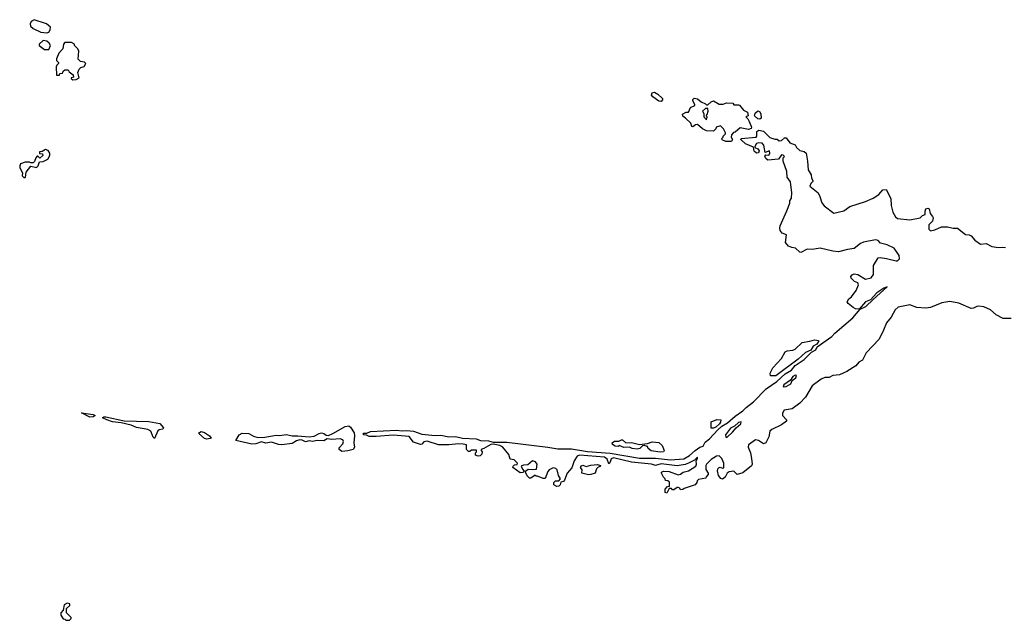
# Model space of a CAD drawing. Extents: x 2737564 to 2859580, y 876530 to 1012372.
# Tile 94 of 110: x 2762338 to 2771006, y 979790 to 985081. Entities that reach past the tile are written whole.
import ezdxf

# ---------------------------------------------------------------- set-up
doc = ezdxf.new("R2010")
doc.units = 0

msp = doc.modelspace()

# ---------------------------------------------------------------- linework, layer by layer
at = {"layer": '0CON05XD'}
for points in [[(2762575, 984966.2), (2762595, 984972.5), (2762607, 984993), (2762607.5, 985015), (2762572.5, 985045), (2762465, 985081.2), (2762438.8, 985065), (2762430, 985045), (2762431.2, 985025), (2762455, 985004), (2762525, 984972.5), (2762575, 984966.2)], [(2762595, 984820), (2762607.5, 984855), (2762597.5, 984875), (2762575, 984892.5), (2762543, 984897), (2762510, 984865), (2762510, 984855), (2762555, 984820), (2762595, 984820)], [(2762805, 984550), (2762835, 984553.3), (2762861.7, 984568.3), (2762850, 984615), (2762860, 984645), (2762875, 984660), (2762905, 984670), (2762920, 984695), (2762907, 984707), (2762873, 984713), (2762853, 984733), (2762857.5, 984805), (2762850, 984825), (2762820, 984855), (2762820, 984865), (2762795, 984880), (2762735, 984880), (2762723, 984867), (2762717, 984823), (2762682.5, 984785), (2762662.5, 984735), (2762663, 984723), (2762680, 984705), (2762680, 984695), (2762665, 984680), (2762660, 984665), (2762663, 984593), (2762688.3, 984591.7), (2762691.7, 984608.3), (2762715, 984610), (2762721.7, 984628.3), (2762735, 984640), (2762765, 984640), (2762771.7, 984621.7), (2762807.5, 984595), (2762810, 984575), (2762791.7, 984568.3), (2762791.7, 984561.7), (2762805, 984550)], [(2767985, 984361.2), (2767965, 984362.5), (2767910.6, 984400.6), (2767900.8, 984415), (2767905, 984436.2), (2767925, 984442), (2767955.8, 984425.8), (2767995.9, 984385.9), (2767995.9, 984374.1), (2767985, 984361.2)], [(2768555, 984006.7), (2768521.7, 984021.7), (2768520, 984035), (2768530, 984045), (2768530, 984055), (2768550, 984075), (2768550, 984085), (2768535, 984120), (2768507.5, 984147.5), (2768470, 984135), (2768465, 984120), (2768445, 984100), (2768385, 984102.5), (2768349.3, 984119.3), (2768305, 984156.7), (2768286.4, 984153.6), (2768265, 984137.5), (2768255, 984140), (2768245, 984170), (2768200, 984215), (2768175, 984230), (2768171.7, 984248.3), (2768203.6, 984266.4), (2768225, 984267.5), (2768243.6, 984306.4), (2768280, 984325), (2768282.5, 984335), (2768262.5, 984365), (2768263, 984377), (2768275, 984390), (2768305, 984382.5), (2768336.4, 984356.4), (2768375, 984340), (2768385, 984330), (2768395, 984330), (2768425, 984357.5), (2768445, 984366.2), (2768495, 984337.5), (2768531.7, 984338.3), (2768561.2, 984348.8), (2768615, 984346.7), (2768625, 984330), (2768665, 984332.5), (2768675, 984327.5), (2768710, 984285), (2768745, 984267.5), (2768750, 984235), (2768730, 984225), (2768748.3, 984208.3), (2768760, 984185), (2768780, 984135), (2768778.3, 984121.7), (2768755, 984113.3), (2768681.7, 984128.3), (2768635, 984090), (2768621.7, 984088.3), (2768603, 984067), (2768602.5, 984045), (2768612.5, 984025), (2768605, 984007.5), (2768555, 984006.7)], [(2768385, 984200), (2768390, 984225), (2768380, 984235), (2768390, 984245), (2768400, 984275), (2768395, 984300), (2768375, 984300), (2768350, 984275), (2768360, 984255), (2768360, 984225), (2768385, 984200)], [(2768855, 984203.8), (2768835, 984208.8), (2768807.5, 984235), (2768811.7, 984258.3), (2768835, 984278.8), (2768851.7, 984271.7), (2768862.3, 984252.3), (2768865.8, 984215), (2768855, 984203.8)], [(2768781.4, 981215), (2768786.2, 981165), (2768780.5, 981149.5), (2768705, 981090), (2768655, 981073.8), (2768625, 981102.5), (2768585, 981097.5), (2768565, 981087.5), (2768549.1, 981050.9), (2768525, 981033.3), (2768509.7, 981039.7), (2768489.4, 981065), (2768481.7, 981108.3), (2768484.4, 981125.6), (2768495, 981136.7), (2768505, 981140), (2768525, 981130), (2768536.4, 981133.6), (2768537.5, 981175), (2768520, 981215), (2768495, 981240), (2768473, 981237), (2768425, 981207.5), (2768383, 981167), (2768377.5, 981155), (2768378.3, 981118.3), (2768400, 981085), (2768400, 981075), (2768380, 981055), (2768378.3, 981041.7), (2768315, 981030), (2768301.7, 981018.3), (2768300, 981005), (2768285, 980982.5), (2768188.3, 980951.7), (2768175, 980942.5), (2768155, 980940), (2768150, 980955), (2768135, 980960), (2768125, 980960), (2768095, 980940), (2768085, 980940), (2768075, 980950), (2768055, 980950), (2768035, 980910), (2768020, 980915), (2768020, 980945), (2768041.7, 980968.3), (2768058.3, 980971.7), (2768057, 981007), (2768045, 981020), (2768021.7, 981021.7), (2768020, 981035), (2768005, 981050), (2767987.5, 981085), (2767987.5, 981095), (2768005, 981102.5), (2768055, 981100), (2768135, 981072.5), (2768155, 981077.5), (2768177.5, 981095), (2768225, 981106.7), (2768290.8, 981149.2), (2768296.2, 981165), (2768293.6, 981196.4), (2768306, 981215), (2768305, 981228), (2768278.6, 981201.4), (2768225.7, 981175), (2768195, 981161.3), (2768125, 981150.9), (2767985, 981169.5), (2767935, 981152.5), (2767900, 981165), (2767723.4, 981183.4), (2767565, 981222.2), (2767545, 981212), (2767533.6, 981176.4), (2767525, 981170), (2767509.7, 981209.7), (2767485, 981228.2), (2767265, 981244.1), (2767246.2, 981235), (2767220, 981195), (2767198, 981132), (2767156, 981085), (2767133.3, 981025), (2767125, 981013.8), (2767101.7, 981008.3), (2767097, 980983), (2767085, 980972.5), (2767065, 980970), (2767040, 980985), (2767040, 981005), (2767055, 981020), (2767085, 981020), (2767100, 981035), (2767080, 981065), (2767070, 981115), (2767057, 981127), (2767035, 981132.5), (2767000, 981115), (2766988.3, 981101.7), (2766965, 981040), (2766945, 981040), (2766895, 981060), (2766885, 981060), (2766875, 981070), (2766837, 981043), (2766825, 981042.5), (2766804, 981064), (2766790, 981095), (2766790, 981105), (2766815, 981122.5), (2766855, 981117.5), (2766888.3, 981121.7), (2766892.5, 981165), (2766880, 981185), (2766853.6, 981196.4), (2766811.7, 981158.3), (2766773.3, 981156.7), (2766751.7, 981148.3), (2766763, 981123), (2766780, 981105), (2766767, 981093), (2766745, 981090), (2766680, 981135), (2766681.7, 981148.3), (2766695, 981160), (2766718.3, 981161.7), (2766720, 981175), (2766690, 981205), (2766655, 981210), (2766645, 981250), (2766590.8, 981315), (2766565, 981329.2), (2766505, 981341.5), (2766485, 981337.9), (2766425, 981302.5), (2766400, 981295), (2766400, 981285), (2766410, 981275), (2766407, 981253), (2766391.7, 981238.3), (2766375, 981237.5), (2766350, 981245), (2766350, 981265), (2766360, 981275), (2766358.3, 981288.3), (2766315, 981290), (2766301.7, 981278.3), (2766288.3, 981278.3), (2766272.5, 981295), (2766270, 981335), (2766243, 981343), (2766205, 981345.8), (2766115, 981336.7), (2766025, 981335.8), (2765925, 981368.1), (2765896.4, 981363.6), (2765878.8, 981341.2), (2765865, 981340), (2765805, 981360), (2765765, 981409.1), (2765625, 981421.1), (2765475, 981408.5), (2765415, 981409.4), (2765391.2, 981421.2), (2765365, 981424.3), (2765365, 981438), (2765395, 981438), (2765426.7, 981453.3), (2765655, 981466.2), (2765705, 981459.1), (2765745, 981463.6), (2765805, 981457.1), (2765878.9, 981428.9), (2765995, 981417.7), (2766045, 981421.6), (2766115, 981407.6), (2766175, 981407.9), (2766235, 981394.2), (2766355, 981388), (2766395, 981375.2), (2766465, 981369.8), (2766505, 981358.5), (2766625, 981358.8), (2766986.8, 981316.8), (2767075, 981301.3), (2767195, 981300.4), (2767335, 981278.4), (2767535, 981262.2), (2767795, 981219.8), (2767935, 981218.2), (2768065.9, 981204.1), (2768185, 981214), (2768235, 981242.7), (2768283.2, 981286.8), (2768324.4, 981315), (2768354.6, 981325.4), (2768371.9, 981358.1), (2768410.6, 981389.4), (2768482.5, 981467.5), (2768519.6, 981500.4), (2768568.3, 981528.3), (2768635, 981588.2), (2768705, 981635.5), (2768733.9, 981666.1), (2768798.8, 981715), (2768910.3, 981829.7), (2769004.4, 981895), (2769077.7, 981962.3), (2769131.9, 981995), (2769163.8, 982036.2), (2769245, 982087.8), (2769307.3, 982152.7), (2769346, 982174), (2769359.5, 982200.5), (2769488.5, 982291.5), (2769515, 982320.4), (2769672.7, 982455), (2769738.3, 982531.7), (2769787.5, 982555), (2769852.5, 982615), (2769975, 982727.5), (2769945, 982716.2), (2769885, 982674), (2769827.7, 982612.3), (2769785, 982595.8), (2769729.3, 982530.7), (2769695, 982534.3), (2769674.3, 982544.3), (2769630.7, 982580.7), (2769622.5, 982595), (2769637, 982623), (2769659.3, 982640.7), (2769700.8, 982695), (2769721.2, 982745), (2769715, 982763.3), (2769685.9, 982775.9), (2769656.7, 982805), (2769655, 982820), (2769665, 982833.3), (2769685, 982841.2), (2769717.3, 982837.3), (2769785, 982796.2), (2769835, 982805.8), (2769855.6, 982835), (2769854.3, 982915), (2769895, 982983.3), (2769913.9, 982986.1), (2769967.5, 982977.5), (2770055, 982956), (2770065, 982956.2), (2770082, 982975), (2770080, 983005), (2770037.4, 983067.4), (2769975, 983099.2), (2769915, 983113.3), (2769896.1, 983136.1), (2769871.2, 983141.2), (2769765, 983121.9), (2769740, 983110), (2769684.4, 983065.6), (2769625, 983058.1), (2769545, 983035.7), (2769495, 983041.4), (2769385, 983068), (2769313.6, 983056.4), (2769270.7, 983059.3), (2769215, 983030), (2769205, 983032.5), (2769168.3, 983068.3), (2769135, 983074), (2769105, 983087.5), (2769078.3, 983118.3), (2769087.5, 983185), (2769050.7, 983200.7), (2769031.2, 983225), (2769028.8, 983245), (2769031.4, 983265), (2769091.9, 983398.1), (2769116.4, 983463.6), (2769118.8, 983485), (2769132.5, 983507.5), (2769136.2, 983555), (2769123, 983653), (2769093.3, 983695), (2769090, 983745), (2769060, 983835), (2769060, 983865), (2769070, 983875), (2769058.3, 983888.3), (2769045, 983890), (2769017, 983853), (2768925, 983844.2), (2768905, 983857.5), (2768897.5, 983875), (2768905, 983890), (2768928.3, 983888.3), (2768935, 983890), (2768942.5, 983905), (2768937.5, 983925), (2768901.7, 983911.7), (2768887.5, 983975), (2768875, 983992.5), (2768845, 983997.5), (2768825, 983990), (2768810, 983965), (2768810, 983955), (2768835, 983942.5), (2768847.5, 983925), (2768842.5, 983907.5), (2768825, 983906.7), (2768804.4, 983924.4), (2768797.5, 983957.5), (2768728.3, 983988.3), (2768687.5, 984025), (2768690, 984035), (2768822.5, 984047.5), (2768827.5, 984055), (2768827.5, 984095), (2768845, 984107.5), (2768885, 984100), (2768943, 984043), (2768985, 984027.5), (2769005, 984030), (2769025, 984012.5), (2769045, 984017.5), (2769069.3, 984040.7), (2769085, 984040), (2769116.2, 983996.2), (2769165, 983977.5), (2769177.5, 983955), (2769205, 983927.5), (2769245, 983920), (2769260, 983905), (2769273.3, 983835), (2769278.8, 983758.8), (2769305.9, 983715.9), (2769307.5, 983685), (2769320, 983665), (2769320, 983655), (2769301.7, 983638.3), (2769293.3, 983615), (2769366.8, 983556.8), (2769382.9, 983525), (2769398.8, 983468.8), (2769420.3, 983440.3), (2769505, 983375.8), (2769592.6, 983397.4), (2769645.7, 983434.3), (2769785, 983479.2), (2769851.9, 983508.1), (2769900, 983540), (2769935, 983581.2), (2769965, 983586.7), (2770006, 983505), (2770008.8, 983445), (2770025.8, 983385), (2770047.5, 983345), (2770065, 983329.2), (2770175, 983317.5), (2770264, 983336), (2770285, 983356), (2770310, 983365), (2770308.6, 983395), (2770314.4, 983415), (2770335, 983422), (2770345.6, 983415.6), (2770353.3, 983375), (2770375, 983348.8), (2770378.6, 983335), (2770372.3, 983307.7), (2770342.5, 983275), (2770342.5, 983235), (2770355, 983220), (2770395, 983230), (2770452.3, 983257.7), (2770505, 983257.5), (2770555, 983244), (2770595, 983244.2), (2770665, 983187.5), (2770695.5, 983185.5), (2770715, 983177.1), (2770745, 983137.5), (2770795, 983102.9), (2770845, 983108.8), (2770895, 983082), (2770955, 983074.3), (2770988, 983078), (2771015.6, 983075.6)], [(2762385, 983690), (2762390, 983695), (2762393.3, 983736.7), (2762435, 983790), (2762485, 983780), (2762500, 983795), (2762511.7, 983828.3), (2762545, 983832.5), (2762586.4, 983853.6), (2762602.5, 983885), (2762602.5, 983905), (2762589.3, 983929.3), (2762565, 983937.5), (2762535, 983920), (2762511.7, 983918.3), (2762511.7, 983901.7), (2762538.3, 983898.3), (2762540, 983885), (2762515, 983860), (2762498.3, 983878.3), (2762491.7, 983878.3), (2762480, 983865), (2762468.3, 983831.7), (2762455, 983820), (2762435, 983820), (2762425, 983827.5), (2762385, 983827.5), (2762345, 983810), (2762337.5, 983795), (2762337.5, 983775), (2762361.7, 983731.7), (2762360, 983705), (2762375, 983690), (2762385, 983690)], [(2771065, 982448.1), (2770995, 982447.5), (2770935, 982480.8), (2770885.5, 982525.5), (2770825, 982552.5), (2770781.2, 982558.8), (2770764.2, 982555.8), (2770735, 982538.8), (2770715, 982537.5), (2770605, 982582.9), (2770525, 982599.4), (2770455, 982585.7), (2770355, 982547.1), (2770315, 982539.2), (2770235, 982546), (2770175, 982568.6), (2770071.9, 982548.1), (2770044.2, 982525.8), (2770010.8, 982459.2), (2769968.3, 982411.7), (2769943.6, 982346.4), (2769905, 982266), (2769788.8, 982145), (2769757.9, 982082.1), (2769725, 982063.8), (2769698.8, 982031.2), (2769618.3, 981981.7), (2769555, 981954), (2769495, 981946.2), (2769465, 981929.2), (2769425, 981930), (2769393.3, 981915), (2769313, 981857), (2769256.2, 981755), (2769205, 981703.3), (2769137.7, 981652.3), (2769067.5, 981642.5), (2769052.5, 981615), (2769053.3, 981595), (2769087.5, 981555), (2769087, 981543), (2769045, 981511.2), (2768959.3, 981470.7), (2768942.5, 981455), (2768933.3, 981405), (2768905, 981353.8), (2768885, 981344), (2768842.5, 981375), (2768815, 981378.8), (2768753.3, 981335), (2768751.2, 981315), (2768772, 981265), (2768781.4, 981215)], [(2768995, 981942.9), (2768947.5, 981945), (2768945, 981967.5), (2768968, 982015), (2769044.1, 982095.9), (2769077.5, 982155), (2769095, 982163.8), (2769145, 982169.2), (2769165, 982179.2), (2769225, 982238.1), (2769295, 982248.6), (2769335, 982261.4), (2769370, 982255), (2769371.2, 982245), (2769355.9, 982224.1), (2769323.7, 982206.3), (2769301.2, 982168.8), (2769255, 982149.2), (2769190, 982090), (2768995, 981942.9)], [(2769058.3, 981848.3), (2769085, 981850), (2769125.6, 981874.4), (2769137.5, 981902.5), (2769170, 981925), (2769175, 981947.5), (2769165, 981949.2), (2769145, 981938.6), (2769123, 981907), (2769064, 981865), (2769058.3, 981848.3)], [(2762955, 981579.4), (2762883, 981617), (2762985, 981604.2), (2763003.3, 981595), (2762985, 981582.2), (2762955, 981579.4)], [(2763525, 981391.2), (2763512.1, 981402.1), (2763490.8, 981455), (2763465, 981470.5), (2763365, 981488.9), (2763319.8, 981509.8), (2763231.1, 981531.1), (2763155, 981537.8), (2763103.8, 981555), (2763067.5, 981575), (2763077, 981583), (2763095, 981581.4), (2763258.6, 981548.6), (2763475, 981540.6), (2763572.5, 981525), (2763603.3, 981485), (2763597.5, 981475), (2763565, 981468.1), (2763552.2, 981457.8), (2763525, 981391.2)], [(2768445, 981482), (2768423.8, 981483.8), (2768425, 981537.5), (2768475, 981558.8), (2768510, 981555), (2768508, 981535), (2768498.3, 981521.7), (2768465, 981491.2), (2768445, 981482)], [(2768565, 981402.5), (2768613.2, 981446.8), (2768644, 981486), (2768685, 981520), (2768688, 981538), (2768665, 981534), (2768629.1, 981500.9), (2768595, 981481.9), (2768551.2, 981425), (2768553, 981403), (2768565, 981402.5)], [(2763985, 981386.4), (2763965, 981392.7), (2763914, 981435), (2763919.2, 981445), (2763935, 981453.1), (2763965, 981445.4), (2764007.9, 981415), (2764023.3, 981395), (2764015, 981390.8), (2763985, 981386.4)], [(2765175, 981277.1), (2765150, 981295), (2765150.5, 981309.5), (2765181.4, 981345), (2765187.5, 981365), (2765181.4, 981381.4), (2765158.4, 981388.4), (2765085, 981382.9), (2765045, 981388.1), (2765015, 981370.8), (2764955, 981374.6), (2764915, 981365.5), (2764885, 981370.6), (2764855, 981361.4), (2764825, 981377.5), (2764805, 981378.9), (2764775, 981371.5), (2764735, 981347.8), (2764645, 981337.1), (2764615, 981337.5), (2764555, 981359.6), (2764505, 981351.5), (2764465, 981362.9), (2764415, 981345.4), (2764382.3, 981342.3), (2764240, 981375), (2764268.8, 981425), (2764295, 981440), (2764355, 981434.3), (2764395, 981413.3), (2764435, 981401.1), (2764495, 981403.5), (2764595, 981421.4), (2764625, 981418.6), (2764686.6, 981426.6), (2764735, 981415.7), (2764785.6, 981414.4), (2764885, 981406.9), (2764929.1, 981410.9), (2764975, 981437.1), (2764995, 981441.9), (2765015, 981435.8), (2765035, 981420.6), (2765055, 981418.5), (2765095, 981434.4), (2765202.1, 981497.9), (2765235, 981502), (2765250.3, 981490.3), (2765282.8, 981442.8), (2765286.5, 981415), (2765280.6, 981355), (2765285.5, 981315), (2765274.2, 981295.8), (2765225, 981284), (2765175, 981277.1)], [(2767975, 981270), (2767895.8, 981284.2), (2767871.2, 981305), (2767865, 981320), (2767835, 981330), (2767821.7, 981328.3), (2767797.5, 981305), (2767775, 981298.8), (2767730, 981305), (2767705, 981316.7), (2767655, 981313.8), (2767615, 981330), (2767605, 981322.5), (2767580, 981325), (2767555, 981340), (2767552.5, 981355), (2767575, 981367.5), (2767611.7, 981368.3), (2767635, 981380), (2767645, 981380), (2767672.5, 981352.5), (2767725, 981356.7), (2767795, 981340), (2767865, 981347.5), (2767905, 981362.5), (2767965, 981356.7), (2767995, 981330), (2768011.2, 981285), (2768005, 981273.8), (2767975, 981270)], [(2767345, 981071.4), (2767287.5, 981085), (2767288.8, 981115), (2767276.2, 981135), (2767285, 981152), (2767295, 981156.5), (2767325, 981146.5), (2767365, 981158.2), (2767425, 981162.2), (2767451.2, 981155), (2767448.8, 981145), (2767431.2, 981138.8), (2767416.9, 981125), (2767405, 981087.5), (2767365, 981074), (2767345, 981071.4)], [(2762775, 979790), (2762790, 979805), (2762790, 979815), (2762750, 979855), (2762750, 979895), (2762778.3, 979921.7), (2762780, 979935), (2762755, 979940), (2762730, 979925), (2762721.7, 979878.3), (2762700, 979855), (2762700, 979835), (2762721.7, 979801.7), (2762735, 979800), (2762745, 979790), (2762775, 979790)]]:
    msp.add_lwpolyline(points, dxfattribs=at)

doc.saveas('drawing.dxf')
